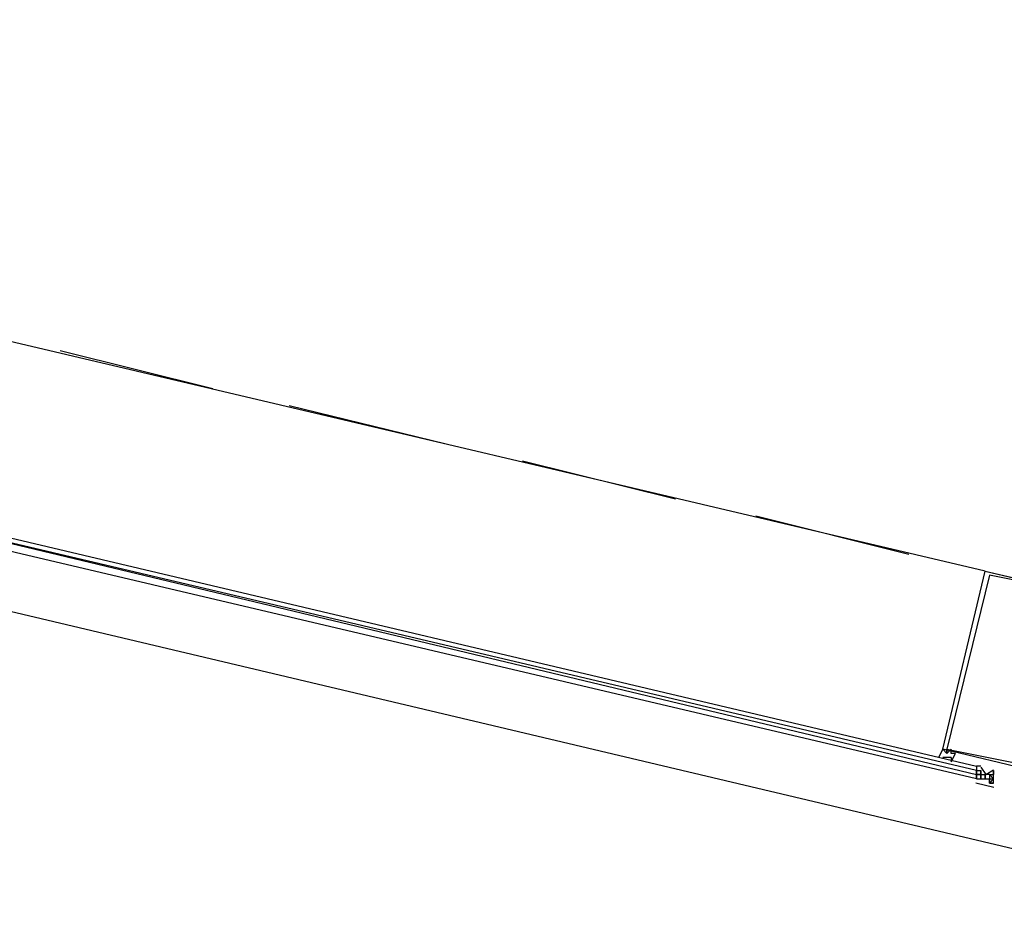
# Model space of a CAD drawing. Header units: feet. Extents: x -79 to 198, y -22 to 181.
# Tile 79 of 256: x 101.71 to 104.81, y 25.58 to 28.38. Entities that reach past the tile are written whole.
import ezdxf

# ---------------------------------------------------------------- set-up
doc = ezdxf.new("R2010")
doc.units = ezdxf.units.FT
doc.layers.add('A-LINEA', color=7, linetype='CONTINUOUS')

msp = doc.modelspace()

# ---------------------------------------------------------------- linework, layer by layer
at = {"layer": 'A-LINEA'}
for p, q in [((93.8267, 28.3778), (105.6533, 25.5778)), ((104.7467, 26.6444), (101.52, 27.4044)), ((101.84, 27.3378), (102.32, 27.2178)), ((102.56, 27.1644), (103.0533, 27.0444)), ((103.2933, 26.9911), (103.7733, 26.8711)), ((104.0267, 26.8178), (104.5067, 26.6978)), ((104.7467, 26.6444), (105.0267, 26.5778)), ((104.72, 26.0311), (104.72, 26.0311)), ((104.72, 26.0178), (104.72, 26.0178)), ((104.72, 26.0178), (104.72, 26.0178)), ((104.72, 26.0178), (104.72, 26.0178)), ((104.72, 26.0178), (104.72, 26.0178)), ((104.72, 26.0178), (104.72, 26.0178)), ((104.72, 26.0178), (104.7333, 26.0178)), ((104.72, 26.0178), (104.72, 26.0178)), ((104.72, 26.0178), (104.72, 26.0178)), ((104.72, 26.0178), (104.72, 26.0178)), ((104.72, 26.0044), (104.72, 26.0178)), ((104.7333, 26.0311), (104.7333, 26.0311)), ((104.7333, 26.0311), (104.7333, 26.0311)), ((104.7333, 26.0311), (104.7333, 26.0311)), ((104.7333, 26.0311), (104.7333, 26.0311)), ((104.7333, 26.0311), (104.7333, 26.0311)), ((104.7333, 26.0311), (104.7333, 26.0311)), ((104.7333, 26.0311), (104.7333, 26.0311)), ((104.7333, 26.0178), (104.7333, 26.0044)), ((104.7333, 26.0178), (104.7333, 26.0178)), ((104.7333, 26.0178), (104.7333, 26.0178)), ((104.7333, 26.0178), (104.7333, 26.0178)), ((104.7333, 26.0178), (104.7333, 26.0178)), ((104.7333, 26.0178), (104.7333, 26.0178)), ((104.7333, 26.0178), (104.7333, 26.0044)), ((104.7333, 26.0178), (104.7333, 26.0178)), ((104.7333, 26.0178), (104.7333, 26.0178)), ((104.7333, 26.0044), (104.7333, 26.0178)), ((104.7333, 26.0178), (104.7333, 26.0178)), ((104.7333, 26.0178), (104.7333, 26.0178)), ((104.7333, 26.0044), (104.7333, 26.0178)), ((104.7333, 26.0044), (104.7333, 26.0178)), ((104.7333, 26.0178), (104.7333, 26.0178)), ((104.7333, 26.0178), (104.7333, 26.0178)), ((104.7333, 26.0178), (104.7333, 26.0178)), ((104.7733, 26.0178), (104.7733, 26.0044)), ((104.7733, 26.0178), (104.7733, 26.0178)), ((104.7733, 26.0178), (104.7733, 26.0178)), ((104.7733, 26.0178), (104.7733, 26.0178)), ((104.7733, 26.0178), (104.7733, 26.0178)), ((104.7733, 26.0178), (104.7733, 26.0178)), ((104.72, 26.0044), (104.72, 26.0044)), ((104.72, 26.0044), (104.72, 26.0044)), ((104.72, 26.0044), (104.72, 26.0044)), ((104.72, 26.0044), (104.72, 26.0044)), ((104.72, 26.0044), (104.72, 26.0044)), ((104.72, 26.0044), (104.72, 26.0044)), ((104.72, 26.0044), (104.72, 26.0044)), ((104.72, 26.0044), (104.72, 26.0044)), ((104.72, 26.0044), (104.72, 26.0044)), ((104.72, 26.0044), (104.72, 26.0044)), ((104.72, 26.0044), (104.72, 25.9911)), ((104.72, 25.9911), (104.72, 26.0044)), ((104.72, 25.9911), (104.72, 26.0044)), ((104.72, 26.0044), (104.72, 26.0044)), ((104.72, 25.9911), (104.72, 25.9911)), ((104.72, 25.9911), (104.72, 25.9911)), ((104.72, 25.9911), (104.72, 25.9911)), ((104.72, 25.9911), (104.72, 25.9911)), ((104.72, 25.9911), (104.72, 25.9911)), ((104.72, 25.9911), (104.72, 25.9911)), ((104.72, 25.9911), (104.72, 25.9911)), ((104.72, 25.9911), (104.72, 25.9911)), ((104.72, 25.9911), (104.7333, 25.9911)), ((104.72, 25.9911), (104.72, 25.9911)), ((104.72, 25.9911), (104.7333, 25.9911)), ((104.72, 25.9911), (104.72, 25.9911)), ((104.72, 25.9911), (104.72, 25.9911)), ((104.72, 25.9911), (104.72, 25.9911)), ((104.72, 25.9911), (104.72, 25.9911)), ((104.72, 25.9911), (104.72, 25.9911)), ((104.72, 25.9911), (104.72, 25.9911)), ((104.7333, 26.0044), (104.7467, 26.0044)), ((104.7333, 26.0044), (104.7333, 26.0044)), ((104.7333, 26.0044), (104.7333, 26.0044)), ((104.7333, 26.0044), (104.7333, 26.0044)), ((104.7333, 26.0044), (104.7333, 26.0044)), ((104.7333, 26.0044), (104.7333, 26.0044)), ((104.7333, 26.0044), (104.7333, 26.0044)), ((104.7333, 26.0044), (104.7333, 26.0044)), ((104.7333, 26.0044), (104.7333, 26.0044)), ((104.7333, 26.0044), (104.7333, 26.0044)), ((104.7333, 26.0044), (104.7333, 26.0044)), ((104.7333, 26.0044), (104.7333, 26.0044)), ((104.7333, 26.0044), (104.7333, 26.0044)), ((104.7333, 26.0044), (104.7333, 26.0044)), ((104.7333, 26.0044), (104.7333, 26.0044)), ((104.7333, 26.0044), (104.7333, 26.0044)), ((104.7333, 26.0044), (104.7333, 26.0044)), ((104.7333, 26.0044), (104.7467, 26.0044)), ((104.7333, 26.0044), (104.7333, 26.0044)), ((104.7333, 26.0044), (104.7333, 26.0044)), ((104.7333, 25.9911), (104.7333, 26.0044)), ((104.7333, 25.9911), (104.7333, 26.0044)), ((104.7333, 26.0044), (104.7333, 26.0044)), ((104.7333, 26.0044), (104.7333, 26.0044)), ((104.7333, 26.0044), (104.7333, 26.0044)), ((104.7333, 26.0044), (104.7333, 25.9911)), ((104.7333, 26.0044), (104.7333, 26.0044)), ((104.7333, 25.9911), (104.7333, 25.9911)), ((104.7333, 25.9911), (104.7333, 25.9911)), ((104.7333, 25.9911), (104.7333, 25.9911)), ((104.7333, 25.9911), (104.7333, 25.9911)), ((104.7333, 25.9911), (104.7333, 25.9911)), ((104.7333, 25.9911), (104.7333, 25.9911)), ((104.7333, 25.9911), (104.7333, 25.9911)), ((104.7333, 25.9911), (104.7333, 25.9911)), ((104.7333, 25.9911), (104.7333, 25.9911)), ((104.7333, 25.9911), (104.7467, 25.9911)), ((104.7333, 25.9911), (104.7333, 25.9911)), ((104.7333, 25.9911), (104.7333, 25.9911)), ((104.7333, 25.9911), (104.7467, 25.9911)), ((104.7333, 25.9911), (104.7333, 25.9911)), ((104.7333, 25.9911), (104.7333, 25.9911)), ((104.7333, 25.9911), (104.7333, 25.9911)), ((104.7333, 25.9911), (104.7333, 25.9911)), ((104.7333, 25.9911), (104.7333, 25.9911)), ((104.7333, 25.9911), (104.7333, 25.9911)), ((104.7333, 25.9911), (104.7333, 25.9911)), ((104.7333, 25.9911), (104.7333, 25.9911)), ((104.7333, 25.9911), (104.7333, 25.9911)), ((104.7333, 25.9911), (104.7333, 25.9911)), ((104.7333, 25.9911), (104.7333, 25.9911)), ((104.7333, 25.9911), (104.7333, 25.9911)), ((104.7333, 25.9911), (104.7333, 25.9911)), ((104.7333, 25.9911), (104.7333, 25.9911)), ((104.7333, 25.9911), (104.7333, 25.9911)), ((104.7333, 25.9911), (104.7333, 25.9911)), ((104.7333, 25.9911), (104.7333, 25.9911)), ((104.7333, 25.9911), (104.7333, 25.9911)), ((104.7467, 26.0044), (104.7467, 26.0044)), ((104.7467, 26.0044), (104.7467, 26.0044)), ((104.7467, 26.0044), (104.7467, 26.0044)), ((104.7467, 26.0044), (104.7467, 26.0044)), ((104.7467, 26.0044), (104.7467, 25.9911)), ((104.7467, 26.0044), (104.7467, 26.0044)), ((104.7467, 26.0044), (104.7467, 26.0044)), ((104.7467, 26.0044), (104.7467, 26.0044)), ((104.7467, 26.0044), (104.7467, 26.0044)), ((104.7467, 26.0044), (104.7467, 26.0044)), ((104.7467, 26.0044), (104.7467, 26.0044)), ((104.7467, 26.0044), (104.7467, 26.0044)), ((104.7467, 26.0044), (104.7467, 26.0044)), ((104.7467, 26.0044), (104.7467, 26.0044)), ((104.7467, 26.0044), (104.7467, 25.9911)), ((104.7467, 26.0044), (104.7467, 26.0044)), ((104.7467, 26.0044), (104.7467, 26.0044)), ((104.7467, 26.0044), (104.7467, 26.0044)), ((104.7467, 26.0044), (104.7467, 25.9911)), ((104.7467, 26.0044), (104.7467, 26.0044)), ((104.7467, 26.0044), (104.7467, 25.9911)), ((104.7467, 26.0044), (104.7467, 26.0044)), ((104.7467, 26.0044), (104.7467, 26.0044)), ((104.76, 26.0044), (104.7467, 26.0044)), ((104.76, 26.0044), (104.7467, 26.0044)), ((104.76, 26.0044), (104.7467, 26.0044)), ((104.76, 26.0044), (104.7467, 26.0044)), ((104.76, 26.0044), (104.7467, 26.0044)), ((104.76, 26.0044), (104.7467, 26.0044)), ((104.7467, 26.0044), (104.7467, 26.0044)), ((104.7467, 25.9911), (104.7467, 25.9911)), ((104.7467, 25.9911), (104.7467, 25.9911)), ((104.7467, 25.9911), (104.76, 25.9911)), ((104.7467, 25.9911), (104.7467, 25.9911)), ((104.7467, 25.9911), (104.7467, 25.9911)), ((104.7467, 25.9911), (104.7467, 25.9911)), ((104.7467, 25.9911), (104.7467, 25.9911)), ((104.7467, 25.9911), (104.7467, 25.9911)), ((104.7467, 25.9911), (104.7467, 25.9911)), ((104.7467, 25.9911), (104.7467, 25.9911)), ((104.7467, 25.9911), (104.7467, 25.9911)), ((104.7467, 25.9911), (104.7467, 25.9911)), ((104.76, 26.0044), (104.76, 25.9911)), ((104.76, 26.0044), (104.76, 26.0044)), ((104.76, 26.0044), (104.76, 26.0044)), ((104.76, 26.0044), (104.76, 25.9911)), ((104.76, 26.0044), (104.76, 26.0044)), ((104.76, 26.0044), (104.76, 26.0044)), ((104.76, 26.0044), (104.76, 26.0044)), ((104.76, 26.0044), (104.7733, 26.0044)), ((104.76, 26.0044), (104.76, 26.0044)), ((104.76, 26.0044), (104.7733, 25.9911)), ((104.76, 26.0044), (104.76, 26.0044)), ((104.76, 26.0044), (104.76, 26.0044)), ((104.76, 26.0044), (104.76, 26.0044)), ((104.76, 26.0044), (104.76, 26.0044)), ((104.76, 26.0044), (104.76, 26.0044)), ((104.76, 26.0044), (104.76, 26.0044)), ((104.76, 26.0044), (104.76, 26.0044)), ((104.76, 26.0044), (104.76, 26.0044)), ((104.76, 25.9911), (104.76, 25.9911)), ((104.76, 25.9911), (104.76, 25.9911)), ((104.76, 25.9911), (104.76, 25.9778)), ((104.76, 25.9911), (104.76, 25.9911)), ((104.76, 25.9911), (104.76, 25.9911)), ((104.76, 25.9911), (104.76, 25.9911)), ((104.76, 25.9911), (104.76, 25.9911)), ((104.76, 25.9911), (104.76, 25.9911)), ((104.76, 25.9911), (104.7733, 25.9911)), ((104.76, 25.9911), (104.76, 25.9911)), ((104.76, 25.9911), (104.76, 25.9911)), ((104.76, 25.9911), (104.76, 25.9911)), ((104.76, 25.9911), (104.76, 25.9911)), ((104.76, 25.9911), (104.76, 25.9778)), ((104.76, 25.9911), (104.7733, 25.9911)), ((104.76, 25.9911), (104.76, 25.9911)), ((104.76, 25.9911), (104.76, 25.9911)), ((104.76, 25.9911), (104.76, 25.9911)), ((104.76, 25.9911), (104.76, 25.9911)), ((104.76, 25.9911), (104.76, 25.9911)), ((104.76, 25.9911), (104.76, 25.9911)), ((104.76, 25.9911), (104.76, 25.9911)), ((104.76, 25.9778), (104.76, 25.9911)), ((104.76, 25.9911), (104.76, 25.9911)), ((104.76, 25.9911), (104.76, 25.9911)), ((104.76, 25.9911), (104.76, 25.9911)), ((104.76, 25.9911), (104.76, 25.9911)), ((104.76, 25.9778), (104.76, 25.9911)), ((104.76, 25.9778), (104.76, 25.9911)), ((104.76, 25.9778), (104.76, 25.9911)), ((104.76, 25.9911), (104.76, 25.9911)), ((104.76, 25.9911), (104.76, 25.9911)), ((104.76, 25.9911), (104.76, 25.9911)), ((104.76, 25.9911), (104.76, 25.9911)), ((104.76, 25.9911), (104.76, 25.9911)), ((104.76, 25.9778), (104.76, 25.9911)), ((104.76, 25.9911), (104.76, 25.9911)), ((104.76, 25.9911), (104.76, 25.9911)), ((104.7733, 26.0044), (104.7733, 26.0044)), ((104.7733, 26.0044), (104.7733, 26.0044)), ((104.7733, 26.0044), (104.7733, 26.0044)), ((104.7733, 26.0044), (104.7733, 26.0044)), ((104.7733, 26.0044), (104.7733, 26.0044)), ((104.7733, 26.0044), (104.7733, 26.0044)), ((104.7733, 26.0044), (104.7733, 26.0044)), ((104.7733, 26.0044), (104.7733, 26.0044)), ((104.7733, 26.0044), (104.7733, 26.0044)), ((104.7733, 26.0044), (104.7733, 26.0044)), ((104.7733, 26.0044), (104.7733, 26.0044)), ((104.7733, 26.0044), (104.7733, 26.0044)), ((104.7733, 26.0044), (104.7733, 26.0044)), ((104.7733, 26.0044), (104.7733, 26.0044)), ((104.7733, 26.0044), (104.7733, 26.0044)), ((104.7733, 26.0044), (104.7733, 26.0044)), ((104.7733, 26.0044), (104.7733, 26.0044)), ((104.7733, 26.0044), (104.7733, 26.0044)), ((104.7733, 26.0044), (104.7733, 26.0044)), ((104.7733, 26.0044), (104.7733, 26.0044)), ((104.7733, 26.0044), (104.7733, 26.0044)), ((104.7733, 26.0044), (104.7733, 26.0044)), ((104.7733, 26.0044), (104.7733, 26.0044)), ((104.7733, 26.0044), (104.7733, 26.0044)), ((104.7733, 26.0044), (104.7733, 26.0044)), ((104.7733, 26.0044), (104.7733, 26.0044)), ((104.7733, 25.9911), (104.7733, 25.9911)), ((104.7733, 25.9911), (104.7733, 25.9911)), ((104.7733, 25.9911), (104.7733, 25.9911)), ((104.7733, 25.9911), (104.7733, 25.9911)), ((104.7733, 25.9778), (104.7733, 25.9911)), ((104.7733, 25.9911), (104.7733, 25.9911)), ((104.7733, 25.9911), (104.7733, 25.9911)), ((104.7737, 25.9639), (104.7173, 25.9773)), ((104.76, 25.9778), (104.76, 25.9778)), ((104.76, 25.9778), (104.76, 25.9778)), ((104.76, 25.9778), (104.7733, 25.9778)), ((104.76, 25.9778), (104.76, 25.9778)), ((104.76, 25.9778), (104.76, 25.9778)), ((104.76, 25.9778), (104.76, 25.9778)), ((104.76, 25.9778), (104.76, 25.9778)), ((104.76, 25.9778), (104.76, 25.9778)), ((104.76, 25.9778), (104.76, 25.9778)), ((104.76, 25.9778), (104.76, 25.9778)), ((104.76, 25.9778), (104.76, 25.9778)), ((104.7733, 25.9778), (104.76, 25.9778)), ((104.7733, 25.9778), (104.7733, 25.9778))]:
    msp.add_line(p, q, dxfattribs=at)
for points in [[(104.72, 26.0178), (101.2667, 26.8311), (101.2667, 26.8444), (101.28, 26.8444), (104.72, 26.0311), (104.72, 26.0178)], [(104.72, 25.9911), (101.2667, 26.8044), (101.2667, 26.8178), (101.2667, 26.8311), (104.72, 26.0044), (104.72, 25.9911)], [(105.0267, 26.5778), (104.8933, 26.0178), (104.6133, 26.0844), (104.7467, 26.6444), (105.0267, 26.5778), (104.76, 26.6311), (104.6267, 26.0844), (104.8933, 26.0311), (105.0267, 26.5778)], [(104.6267, 26.0844), (104.6267, 26.0844), (104.6267, 26.0844), (104.6267, 26.0844), (104.6267, 26.0844), (104.6267, 26.0711), (104.6267, 26.0711), (104.6133, 26.0844), (104.6133, 26.0844), (104.6, 26.0578), (104.6, 26.0578)], [(104.64, 26.0844), (104.6267, 26.0711), (104.6267, 26.0711)], [(104.6267, 26.0711), (104.6267, 26.0844), (104.6267, 26.0844)], [(104.64, 26.0444), (104.6533, 26.0711), (104.6533, 26.0711), (104.64, 26.0711), (104.64, 26.0711), (104.64, 26.0844), (104.64, 26.0844), (104.64, 26.0844), (104.64, 26.0844)], [(104.64, 26.0578), (104.6267, 26.0578), (104.6267, 26.0578), (104.6133, 26.0578), (104.6133, 26.0578)], [(104.64, 26.0578), (104.64, 26.0578), (104.64, 26.0444), (104.64, 26.0444)], [(104.7333, 26.0311), (104.72, 26.0311), (104.72, 26.0178), (104.72, 26.0044), (104.72, 25.9911)], [(104.72, 26.0178), (104.72, 26.0044), (104.7333, 26.0044)], [(104.7336, 26.0279), (104.7493, 26.0049), (104.7728, 26.0198)], [(104.76, 25.9778), (104.7733, 25.9911), (104.7733, 26.0044), (104.7733, 26.0178)], [(104.7333, 26.0044), (104.72, 26.0044), (104.72, 25.9911)], [(104.7333, 26.0044), (104.7333, 26.0044), (104.72, 26.0044)], [(104.7467, 26.0044), (104.7467, 25.9911), (104.76, 25.9911)], [(104.7467, 25.9911), (104.7467, 26.0044), (104.7467, 25.9911)]]:
    msp.add_lwpolyline(points, dxfattribs=at)

doc.saveas('drawing.dxf')
